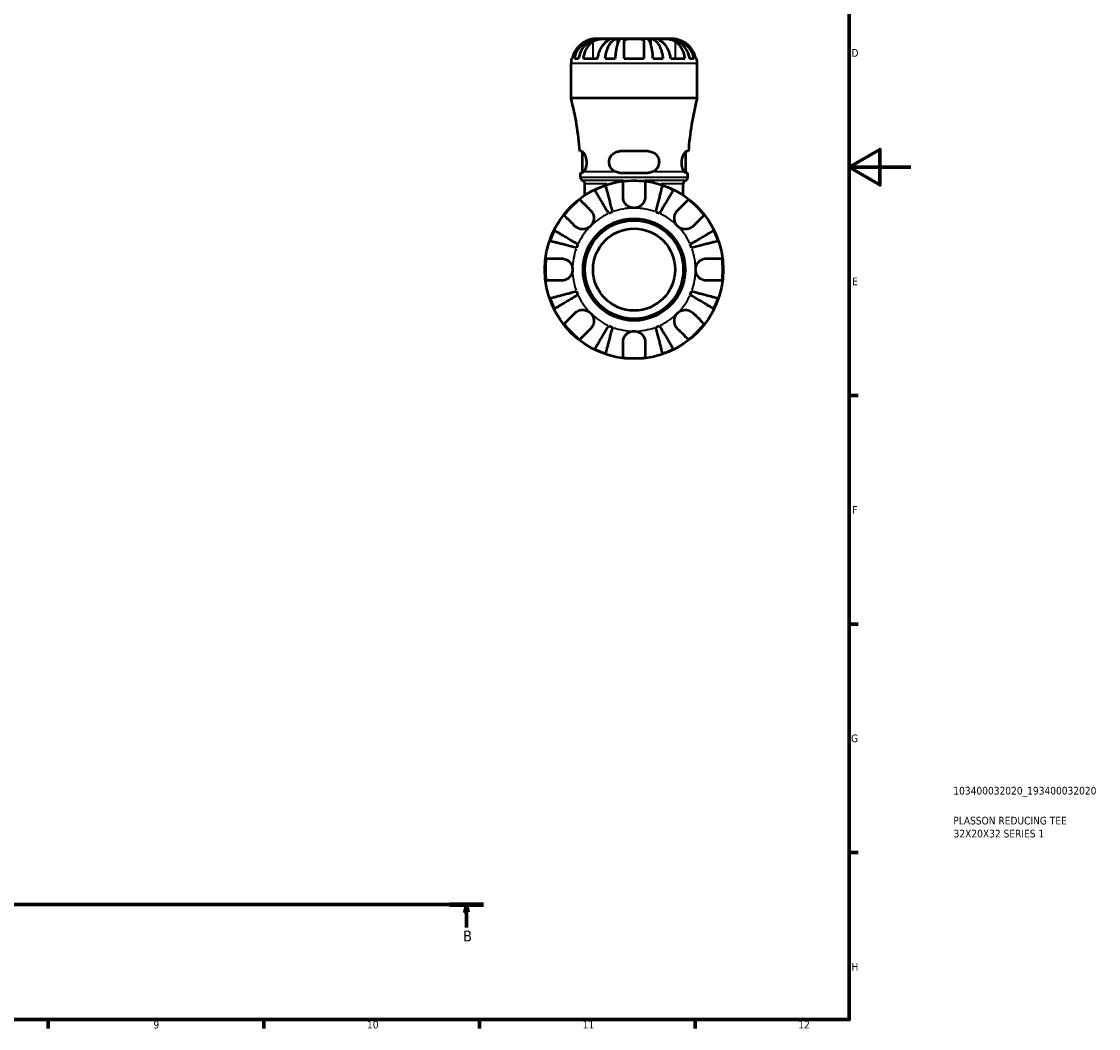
# Model space of a CAD drawing. Header units: millimetres. Extents: x 0 to 902, y 0 to 824.
# Tile 10 of 11: x 552 to 902, y 17 to 344. Entities that reach past the tile are written whole.
import ezdxf

# ---------------------------------------------------------------- set-up
doc = ezdxf.new("R2010")
doc.units = ezdxf.units.MM
doc.linetypes.add('CHAIN', pattern=[0.7087, 0.4724, -0.0591, 0.1181, -0.0591])
for name, color, linetype, lineweight in [('Border (ISO)', 7, 'Continuous', 70), ('Section Line (ISO)', 7, 'CHAIN', 70), ('Title (ISO)', 7, 'Continuous', 50), ('Visible (ISO)', 7, 'Continuous', 50), ('Visible Narrow (ISO)', 7, 'Continuous', 35)]:
    doc.layers.add(name, color=color, linetype=linetype, lineweight=lineweight)
doc.styles.add('Label Text (ISO)', font='tahoma.ttf')
doc.styles.add('Note Text (ISO)', font='tahoma.ttf')

# ---------------------------------------------------------------- blocks, each defined once
blk = doc.blocks.new('Borders Default Border')
at = {"layer": 'Border (ISO)'}
for p, q in [((821, 222.75), (823.9, 222.75)), ((821, 148.5), (823.9, 148.5)), ((821, 74.25), (823.9, 74.25)), ((560.67, 20), (560.67, 17.1)), ((630.75, 20), (630.75, 17.1)), ((700.83, 20), (700.83, 17.1)), ((770.92, 20), (770.92, 17.1))]:
    blk.add_line(p, q, dxfattribs=at)
at = {"layer": 'Border (ISO)', "flags": 128}
for points in [[(20, 20), (20, 574), (821, 574), (821, 20), (20, 20)], [(841, 297), (821, 297), (831, 302.77), (831, 291.23), (821, 297)]]:
    blk.add_lwpolyline(points, dxfattribs=at)
at = {"layer": 'Border (ISO)', "color": 232, "true_color": 0xca0064, "char_height": 2.5, "attachment_point": 7, "style": 'Note Text (ISO)'}
for s, insert in [('D', (821.73, 332.88)), ('E', (821.94, 258.63)), ('F', (822, 184.38)), ('G', (821.61, 110.08)), ('H', (821.74, 35.88)), ('9', (594.88, 17.05)), ('10', (664.29, 17.05)), ('11', (734.37, 17.1)), ('12', (804.46, 17.1))]:
    blk.add_mtext(s, dxfattribs=dict(at, insert=insert))
blk = doc.blocks.new('Title Blocks ISO')
at = {"layer": 'Title (ISO)', "color": 232, "true_color": 0xca0064, "style": 'Note Text (ISO)'}
for tag, p in [('PART_NUMBER_001', (33.84, 73.13)), ('DESCRIPTION_001', (33.84, 63.4)), ('DESCRIPTION_002', (33.93, 59.18))]:
    blk.add_attdef(tag, p, '', height=2.5, dxfattribs=at)
blk = doc.blocks.new('2dTransSection0')
at = {"layer": 'Section Line (ISO)', "linetype": 'CHAIN'}
blk.add_line((188.6, 57.4), (702.2, 57.4), dxfattribs=at)
at = {"layer": 'Section Line (ISO)', "linetype": 'Continuous', "lineweight": 140}
blk.add_line((691.05, 57.4), (702.2, 57.4), dxfattribs=at)
at = {"layer": 'Section Line (ISO)', "linetype": 'Continuous'}
for p, q in [((696.63, 57.4), (696.13, 54.9)), ((696.63, 54.9), (696.63, 57.4)), ((697.13, 54.9), (696.63, 57.4)), ((696.13, 54.9), (697.13, 54.9)), ((696.63, 49.91), (696.63, 54.9))]:
    blk.add_line(p, q, dxfattribs=at)
at = {"layer": 'Section Line (ISO)', "linetype": 'Continuous', "flags": 128}
blk.add_lwpolyline([(697.13, 54.9), (696.63, 57.4), (696.13, 54.9), (697.13, 54.9)], dxfattribs=at)
at = {"layer": 'Section Line (ISO)'}
blk.add_solid([(697.13, 54.9), (696.63, 57.4), (696.13, 54.9), (697.13, 54.9)], dxfattribs=at)
at = {"layer": 'Section Line (ISO)', "insert": (695.56, 45.4), "char_height": 3.5, "attachment_point": 7, "style": 'Label Text (ISO)'}
blk.add_mtext('B', dxfattribs=at)

msp = doc.modelspace()

# ---------------------------------------------------------------- linework, layer by layer
at = {"layer": 'Visible (ISO)'}
for p, q in [((739.309, 338.719), (738.587, 338.719)), ((739.309, 338.719), (739.309, 338.699)), ((739.799, 338.719), (739.309, 338.719)), ((742.248, 338.719), (739.799, 338.719)), ((745.719, 338.719), (742.248, 338.719)), ((745.719, 338.719), (745.719, 337.185)), ((746.901, 338.719), (745.719, 338.719)), ((751.087, 338.719), (746.901, 338.719)), ((755.273, 338.719), (751.087, 338.719)), ((756.456, 338.719), (755.273, 338.719)), ((759.926, 338.719), (756.456, 338.719)), ((756.456, 338.719), (756.456, 337.185)), ((762.375, 338.719), (759.926, 338.719)), ((762.865, 338.719), (762.375, 338.719)), ((763.587, 338.719), (762.865, 338.719)), ((762.865, 338.719), (762.865, 338.699)), ((730.587, 319.399), (730.587, 330.719)), ((730.749, 332.319), (731.002, 332.319)), ((731.702, 332.319), (733.029, 332.319)), ((734.622, 332.319), (739.148, 332.319)), ((741.731, 332.319), (744.934, 332.319)), ((747.887, 332.319), (754.287, 332.319)), ((757.24, 332.319), (760.443, 332.319)), ((763.027, 332.319), (767.552, 332.319)), ((769.145, 332.319), (770.472, 332.319)), ((771.172, 332.319), (771.425, 332.319)), ((771.587, 319.399), (771.587, 330.719)), ((771.587, 319.399), (730.587, 319.399)), ((734.035, 302.169), (733.425, 302.169)), ((734.302, 295.17), (734.302, 302.059)), ((755.687, 302.169), (746.487, 302.169)), ((767.872, 295.17), (767.872, 302.059)), ((768.749, 302.169), (768.139, 302.169)), ((733.662, 295.169), (734.28, 295.169)), ((733.662, 293.703), (733.662, 295.169)), ((746.487, 295.169), (755.687, 295.169)), ((767.894, 295.169), (768.512, 295.169)), ((768.512, 293.703), (768.512, 295.169)), ((735.097, 287.912), (735.097, 291.559)), ((767.077, 287.912), (767.077, 291.559))]:
    msp.add_line(p, q, dxfattribs=at)
for radius in [29, 16.58, 16, 13.333]:
    msp.add_circle((751.087, 263.719), radius, dxfattribs=at)
for centre, radius, start, end in [((738.587, 330.719), 8, 168.46304, 180), ((763.587, 330.719), 8, 0, 11.53696), ((639.089, 295.479), 94.573, 4.05645, 14.65079), ((863.085, 295.479), 94.573, 165.34921, 175.94355), ((734.822, 293.703), 1.16, 180, 247.57551), ((733.937, 291.559), 1.16, 0, 67.57551), ((751.087, 263.719), 28.818, 108.77511, 116.22489), ((751.087, 263.719), 28.818, 82.82379, 97.17621), ((751.087, 263.719), 28.818, 63.77511, 71.22489), ((768.237, 291.559), 1.16, 112.42449, 180), ((767.352, 293.703), 1.16, 292.42449, 0), ((751.087, 263.719), 28.818, 127.82379, 142.17621), ((751.087, 263.719), 28.818, 37.82379, 52.17621), ((751.087, 263.719), 20, 110.66622, 114.33378), ((751.087, 263.719), 20, 65.66622, 69.33378), ((751.087, 263.719), 28.818, 153.77511, 161.22489), ((751.087, 263.719), 28.818, 18.77511, 26.22489), ((751.087, 263.719), 20, 155.66622, 159.33378), ((751.087, 263.719), 20, 20.66622, 24.33378), ((751.087, 263.719), 28.818, 172.82379, 187.17621), ((751.087, 263.719), 28.818, 352.82379, 7.17621), ((751.087, 263.719), 20, 200.66622, 204.33378), ((751.087, 263.719), 20, 335.66622, 339.33378), ((751.087, 263.719), 28.818, 198.77511, 206.22489), ((751.087, 263.719), 28.818, 333.77511, 341.22489), ((751.087, 263.719), 28.818, 217.82379, 232.17621), ((751.087, 263.719), 20, 245.66622, 249.33378), ((751.087, 263.719), 20, 290.66622, 294.33378), ((751.087, 263.719), 28.818, 307.82379, 322.17621), ((751.087, 263.719), 28.818, 243.77511, 251.22489), ((751.087, 263.719), 28.818, 262.82379, 277.17621), ((751.087, 263.719), 28.818, 288.77511, 296.22489)]:
    msp.add_arc(centre, radius, start, end, dxfattribs=at)
for points, knots in [([(735.387, 337.901), (735.063, 337.745), (734.736, 337.561), (733.969, 337.054), (733.546, 336.705), (732.841, 336.005), (732.492, 335.59), (731.89, 334.697), (731.637, 334.218), (731.264, 333.323), (731.107, 332.827), (731.002, 332.319)], [4.03217579, 4.03217579, 4.03217579, 4.03217579, 4.13513094, 4.13513094, 4.28512034, 4.28512034, 4.43331426, 4.43331426, 4.58150818, 4.58150818, 4.72425651, 4.72425651, 4.72425651, 4.72425651]), ([(731.702, 332.319), (731.803, 332.832), (731.956, 333.334), (732.318, 334.234), (732.561, 334.714), (733.141, 335.608), (733.477, 336.024), (734.153, 336.722), (734.557, 337.069), (735.425, 337.668), (735.89, 337.919), (736.776, 338.298), (737.278, 338.46), (738.305, 338.67), (738.829, 338.719), (739.309, 338.719)], [0.1517723, 0.1517723, 0.1517723, 0.1517723, 0.2959987, 0.2959987, 0.4441075, 0.4441075, 0.5922163, 0.5922163, 0.7405343, 0.7405343, 0.8888523, 0.8888523, 1.0375666, 1.0375666, 1.1862808, 1.1862808, 1.1862808, 1.1862808]), ([(739.799, 338.719), (739.372, 338.719), (738.905, 338.67), (737.991, 338.46), (737.544, 338.298), (736.756, 337.919), (736.342, 337.668), (735.569, 337.069), (735.21, 336.722), (734.608, 336.024), (734.309, 335.608), (733.793, 334.714), (733.577, 334.234), (733.255, 333.334), (733.119, 332.832), (733.029, 332.319)], [3.5666372, 3.5666372, 3.5666372, 3.5666372, 3.7153514, 3.7153514, 3.8640657, 3.8640657, 4.0123837, 4.0123837, 4.1607018, 4.1607018, 4.3088106, 4.3088106, 4.4569193, 4.4569193, 4.6011457, 4.6011457, 4.6011457, 4.6011457]), ([(734.622, 332.319), (734.696, 332.827), (734.808, 333.323), (735.071, 334.218), (735.25, 334.697), (735.676, 335.59), (735.922, 336.005), (736.421, 336.705), (736.72, 337.054), (737.262, 337.561), (737.493, 337.745), (737.723, 337.901)], [0.1517835, 0.1517835, 0.1517835, 0.1517835, 0.29453183, 0.29453183, 0.44272575, 0.44272575, 0.59091966, 0.59091966, 0.74090906, 0.74090906, 0.84386421, 0.84386421, 0.84386421, 0.84386421]), ([(738.587, 338.719), (738.587, 338.719), (738.558, 338.719), (738.438, 338.717), (738.344, 338.714), (738.046, 338.694), (737.817, 338.67), (737.329, 338.582), (737.09, 338.528), (736.567, 338.38), (736.288, 338.285), (735.797, 338.09), (735.591, 337.999), (735.387, 337.901)], [0, 0, 0, 0, 0.07487079, 0.07487079, 0.15524435, 0.15524435, 0.26709949, 0.26709949, 0.35552236, 0.35552236, 0.44849035, 0.44849035, 0.51647678, 0.51647678, 0.51647678, 0.51647678]), ([(737.723, 337.901), (737.822, 337.969), (737.929, 338.033), (738.207, 338.18), (738.384, 338.257), (738.76, 338.393), (738.956, 338.45), (739.441, 338.564), (739.731, 338.611), (740.429, 338.689), (740.83, 338.706), (741.595, 338.721), (741.949, 338.719), (742.248, 338.719)], [-0.51605321, -0.51605321, -0.51605321, -0.51605321, -0.46927389, -0.46927389, -0.40272959, -0.40272959, -0.33754407, -0.33754407, -0.24860938, -0.24860938, -0.12674173, -0.12674173, 0, 0, 0, 0]), ([(742.248, 337.901), (742.019, 337.745), (741.788, 337.561), (741.245, 337.054), (740.947, 336.705), (740.448, 336.005), (740.201, 335.59), (739.776, 334.697), (739.597, 334.218), (739.333, 333.323), (739.222, 332.827), (739.148, 332.319)], [4.03222425, 4.03222425, 4.03222425, 4.03222425, 4.1351794, 4.1351794, 4.2851688, 4.2851688, 4.43336272, 4.43336272, 4.58155663, 4.58155663, 4.72430496, 4.72430496, 4.72430496, 4.72430496]), ([(741.731, 332.319), (741.784, 332.832), (741.864, 333.334), (742.054, 334.234), (742.181, 334.714), (742.485, 335.608), (742.661, 336.024), (743.016, 336.722), (743.227, 337.069), (743.682, 337.668), (743.926, 337.919), (744.391, 338.298), (744.654, 338.46), (745.192, 338.67), (745.467, 338.719), (745.719, 338.719)], [0.1517723, 0.1517723, 0.1517723, 0.1517723, 0.2959987, 0.2959987, 0.4441075, 0.4441075, 0.5922163, 0.5922163, 0.7405343, 0.7405343, 0.8888523, 0.8888523, 1.0375666, 1.0375666, 1.1862808, 1.1862808, 1.1862808, 1.1862808]), ([(742.248, 338.719), (742.396, 338.719), (742.529, 338.719), (742.769, 338.718), (742.873, 338.717), (743.083, 338.706), (743.158, 338.692), (743.199, 338.63), (743.171, 338.585), (743.05, 338.472), (742.98, 338.416), (742.804, 338.286), (742.7, 338.212), (742.48, 338.059), (742.368, 337.983), (742.248, 337.901)], [0, 0, 0, 0, 0.0626039, 0.0626039, 0.12946018, 0.12946018, 0.23227607, 0.23227607, 0.32766079, 0.32766079, 0.39439512, 0.39439512, 0.45981717, 0.45981717, 0.51643089, 0.51643089, 0.51643089, 0.51643089]), ([(746.901, 338.719), (746.777, 338.719), (746.641, 338.67), (746.376, 338.46), (746.246, 338.298), (746.017, 337.919), (745.897, 337.668), (745.672, 337.069), (745.568, 336.722), (745.393, 336.024), (745.306, 335.608), (745.156, 334.714), (745.093, 334.234), (745, 333.334), (744.96, 332.832), (744.934, 332.319)], [3.5666367, 3.5666367, 3.5666367, 3.5666367, 3.715351, 3.715351, 3.8640653, 3.8640653, 4.0123833, 4.0123833, 4.1607013, 4.1607013, 4.3088101, 4.3088101, 4.4569189, 4.4569189, 4.6011452, 4.6011452, 4.6011452, 4.6011452]), ([(747.887, 337.901), (747.887, 337.967), (747.896, 338.029), (747.94, 338.175), (747.988, 338.255), (748.124, 338.392), (748.211, 338.45), (748.463, 338.564), (748.642, 338.611), (749.142, 338.689), (749.482, 338.706), (750.247, 338.721), (750.665, 338.719), (751.087, 338.719)], [-0.5159245, -0.5159245, -0.5159245, -0.5159245, -0.47074715, -0.47074715, -0.40311077, -0.40311077, -0.33740557, -0.33740557, -0.24866964, -0.24866964, -0.12673966, -0.12673966, 0, 0, 0, 0]), ([(747.887, 332.319), (747.887, 332.827), (747.887, 333.323), (747.887, 334.218), (747.887, 334.697), (747.887, 335.59), (747.887, 336.005), (747.887, 336.705), (747.887, 337.054), (747.887, 337.561), (747.887, 337.745), (747.887, 337.901)], [0.1517835, 0.1517835, 0.1517835, 0.1517835, 0.29453183, 0.29453183, 0.44272575, 0.44272575, 0.59091966, 0.59091966, 0.74090906, 0.74090906, 0.84386421, 0.84386421, 0.84386421, 0.84386421]), ([(751.087, 338.719), (751.491, 338.719), (751.892, 338.72), (752.588, 338.708), (752.885, 338.696), (753.397, 338.638), (753.611, 338.595), (753.903, 338.483), (754.001, 338.427), (754.152, 338.297), (754.206, 338.224), (754.272, 338.068), (754.287, 337.987), (754.287, 337.901)], [-2.21111993, -2.21111993, -2.21111993, -2.21111993, -2.0898399, -2.0898399, -1.98614814, -1.98614814, -1.88775858, -1.88775858, -1.81973063, -1.81973063, -1.75376732, -1.75376732, -1.69399568, -1.69399568, -1.69399568, -1.69399568]), ([(754.287, 337.901), (754.287, 337.745), (754.287, 337.561), (754.287, 337.054), (754.287, 336.705), (754.287, 336.005), (754.287, 335.59), (754.287, 334.697), (754.287, 334.218), (754.287, 333.323), (754.287, 332.827), (754.287, 332.319)], [4.03217579, 4.03217579, 4.03217579, 4.03217579, 4.13513094, 4.13513094, 4.28512034, 4.28512034, 4.43331426, 4.43331426, 4.58150818, 4.58150818, 4.72425651, 4.72425651, 4.72425651, 4.72425651]), ([(757.24, 332.319), (757.214, 332.832), (757.174, 333.334), (757.081, 334.234), (757.018, 334.714), (756.868, 335.608), (756.781, 336.024), (756.606, 336.722), (756.502, 337.069), (756.277, 337.668), (756.157, 337.919), (755.928, 338.298), (755.798, 338.46), (755.533, 338.67), (755.397, 338.719), (755.273, 338.719)], [0.1517723, 0.1517723, 0.1517723, 0.1517723, 0.2959987, 0.2959987, 0.4441075, 0.4441075, 0.5922163, 0.5922163, 0.7405343, 0.7405343, 0.8888523, 0.8888523, 1.0375666, 1.0375666, 1.1862808, 1.1862808, 1.1862808, 1.1862808]), ([(756.456, 338.719), (756.707, 338.719), (756.982, 338.67), (757.52, 338.46), (757.784, 338.298), (758.248, 337.919), (758.492, 337.668), (758.947, 337.069), (759.158, 336.722), (759.513, 336.024), (759.689, 335.608), (759.993, 334.714), (760.121, 334.234), (760.31, 333.334), (760.39, 332.832), (760.443, 332.319)], [3.5666367, 3.5666367, 3.5666367, 3.5666367, 3.715351, 3.715351, 3.8640653, 3.8640653, 4.0123833, 4.0123833, 4.1607013, 4.1607013, 4.3088101, 4.3088101, 4.4569189, 4.4569189, 4.6011452, 4.6011452, 4.6011452, 4.6011452]), ([(759.926, 337.901), (759.826, 337.969), (759.732, 338.033), (759.52, 338.18), (759.41, 338.257), (759.225, 338.393), (759.151, 338.45), (759.022, 338.564), (758.985, 338.611), (758.994, 338.689), (759.075, 338.706), (759.391, 338.721), (759.627, 338.719), (759.926, 338.719)], [-0.51605321, -0.51605321, -0.51605321, -0.51605321, -0.46927389, -0.46927389, -0.40272959, -0.40272959, -0.33754407, -0.33754407, -0.24860938, -0.24860938, -0.12674173, -0.12674173, 0, 0, 0, 0]), ([(759.926, 338.719), (760.073, 338.719), (760.235, 338.719), (760.594, 338.718), (760.791, 338.717), (761.315, 338.706), (761.651, 338.692), (762.307, 338.63), (762.62, 338.585), (763.134, 338.472), (763.337, 338.416), (763.718, 338.286), (763.895, 338.212), (764.201, 338.059), (764.332, 337.983), (764.451, 337.901)], [0, 0, 0, 0, 0.0626039, 0.0626039, 0.12946018, 0.12946018, 0.23227607, 0.23227607, 0.32766079, 0.32766079, 0.39439512, 0.39439512, 0.45981717, 0.45981717, 0.51643089, 0.51643089, 0.51643089, 0.51643089]), ([(763.027, 332.319), (762.952, 332.827), (762.841, 333.323), (762.577, 334.218), (762.398, 334.697), (761.973, 335.59), (761.726, 336.005), (761.228, 336.705), (760.929, 337.054), (760.386, 337.561), (760.155, 337.745), (759.926, 337.901)], [0.1517835, 0.1517835, 0.1517835, 0.1517835, 0.29453183, 0.29453183, 0.44272575, 0.44272575, 0.59091966, 0.59091966, 0.74090906, 0.74090906, 0.84386421, 0.84386421, 0.84386421, 0.84386421]), ([(769.145, 332.319), (769.055, 332.832), (768.919, 333.334), (768.597, 334.234), (768.381, 334.714), (767.865, 335.608), (767.566, 336.024), (766.964, 336.722), (766.605, 337.069), (765.832, 337.668), (765.418, 337.919), (764.63, 338.298), (764.183, 338.46), (763.269, 338.67), (762.803, 338.719), (762.375, 338.719)], [0.1517723, 0.1517723, 0.1517723, 0.1517723, 0.2959987, 0.2959987, 0.4441075, 0.4441075, 0.5922163, 0.5922163, 0.7405343, 0.7405343, 0.8888523, 0.8888523, 1.0375666, 1.0375666, 1.1862808, 1.1862808, 1.1862808, 1.1862808]), ([(762.865, 338.719), (763.345, 338.719), (763.869, 338.67), (764.896, 338.46), (765.398, 338.298), (766.284, 337.919), (766.749, 337.668), (767.617, 337.069), (768.021, 336.722), (768.697, 336.024), (769.033, 335.608), (769.613, 334.714), (769.856, 334.234), (770.218, 333.334), (770.371, 332.832), (770.472, 332.319)], [3.5666367, 3.5666367, 3.5666367, 3.5666367, 3.715351, 3.715351, 3.8640653, 3.8640653, 4.0123833, 4.0123833, 4.1607013, 4.1607013, 4.3088101, 4.3088101, 4.4569189, 4.4569189, 4.6011452, 4.6011452, 4.6011452, 4.6011452]), ([(766.787, 337.901), (766.651, 337.967), (766.514, 338.029), (766.169, 338.175), (765.962, 338.255), (765.561, 338.392), (765.368, 338.45), (764.933, 338.564), (764.702, 338.611), (764.215, 338.689), (763.989, 338.706), (763.671, 338.721), (763.587, 338.719), (763.587, 338.719)], [-0.5159245, -0.5159245, -0.5159245, -0.5159245, -0.47074715, -0.47074715, -0.40311077, -0.40311077, -0.33740557, -0.33740557, -0.24866964, -0.24866964, -0.12673966, -0.12673966, 0, 0, 0, 0]), ([(764.451, 337.901), (764.681, 337.745), (764.912, 337.561), (765.454, 337.054), (765.753, 336.705), (766.252, 336.005), (766.498, 335.59), (766.924, 334.697), (767.103, 334.218), (767.367, 333.323), (767.478, 332.827), (767.552, 332.319)], [4.03222394, 4.03222394, 4.03222394, 4.03222394, 4.13517909, 4.13517909, 4.28516849, 4.28516849, 4.43336241, 4.43336241, 4.58155632, 4.58155632, 4.72430465, 4.72430465, 4.72430465, 4.72430465]), ([(771.172, 332.319), (771.067, 332.827), (770.91, 333.323), (770.537, 334.218), (770.284, 334.697), (769.682, 335.59), (769.333, 336.005), (768.628, 336.705), (768.205, 337.054), (767.438, 337.561), (767.111, 337.745), (766.787, 337.901)], [0.1517835, 0.1517835, 0.1517835, 0.1517835, 0.29453183, 0.29453183, 0.44272575, 0.44272575, 0.59091966, 0.59091966, 0.74090906, 0.74090906, 0.84386421, 0.84386421, 0.84386421, 0.84386421]), ([(734.035, 302.169), (734.067, 302.169), (734.101, 302.163), (734.264, 302.107), (734.409, 301.987), (734.739, 301.585), (734.923, 301.282), (735.232, 300.585), (735.359, 300.21), (735.535, 299.427), (735.587, 299.032), (735.613, 298.218), (735.584, 297.813), (735.449, 297.007), (735.336, 296.625), (735.063, 295.951), (734.901, 295.672), (734.742, 295.479)], [-0.99035854, -0.99035854, -0.99035854, -0.99035854, -0.95310177, -0.95310177, -0.81976386, -0.81976386, -0.66554307, -0.66554307, -0.53199518, -0.53199518, -0.41100743, -0.41100743, -0.28702523, -0.28702523, -0.14889964, -0.14889964, -0.00003409, -0.00003409, -0.00003409, -0.00003409]), ([(745.047, 295.479), (744.693, 295.639), (744.366, 295.857), (743.774, 296.417), (743.517, 296.767), (743.158, 297.518), (743.047, 297.906), (742.963, 298.717), (742.993, 299.127), (743.202, 299.959), (743.394, 300.365), (743.939, 301.118), (744.305, 301.448), (745.11, 301.917), (745.539, 302.068), (746.154, 302.157), (746.32, 302.169), (746.487, 302.169)], [-1.06655889, -1.06655889, -1.06655889, -1.06655889, -0.94344481, -0.94344481, -0.8098063, -0.8098063, -0.68823965, -0.68823965, -0.56450269, -0.56450269, -0.42640316, -0.42640316, -0.27115201, -0.27115201, -0.12844751, -0.12844751, -0.0763049, -0.0763049, -0.0763049, -0.0763049]), ([(755.687, 302.169), (755.807, 302.169), (755.926, 302.163), (756.468, 302.107), (756.876, 301.987), (757.681, 301.585), (758.065, 301.282), (758.646, 300.585), (758.859, 300.21), (759.127, 299.427), (759.191, 299.032), (759.182, 298.218), (759.105, 297.813), (758.801, 297.007), (758.562, 296.625), (757.943, 295.951), (757.556, 295.672), (757.127, 295.479)], [-0.99035854, -0.99035854, -0.99035854, -0.99035854, -0.95310177, -0.95310177, -0.81976386, -0.81976386, -0.66554307, -0.66554307, -0.53199518, -0.53199518, -0.41100743, -0.41100743, -0.28702523, -0.28702523, -0.14889964, -0.14889964, -0.00003409, -0.00003409, -0.00003409, -0.00003409]), ([(767.432, 295.479), (767.301, 295.639), (767.167, 295.857), (766.911, 296.417), (766.792, 296.767), (766.628, 297.519), (766.581, 297.906), (766.564, 298.717), (766.597, 299.127), (766.745, 299.959), (766.865, 300.365), (767.165, 301.118), (767.349, 301.448), (767.693, 301.917), (767.854, 302.068), (768.046, 302.157), (768.094, 302.169), (768.139, 302.169)], [-1.06655884, -1.06655884, -1.06655884, -1.06655884, -0.94342354, -0.94342354, -0.80980232, -0.80980232, -0.68823569, -0.68823569, -0.56449851, -0.56449851, -0.4263983, -0.4263983, -0.27114686, -0.27114686, -0.12844492, -0.12844492, -0.07630489, -0.07630489, -0.07630489, -0.07630489]), ([(734.742, 295.479), (734.733, 295.467), (734.724, 295.456), (734.556, 295.261), (734.404, 295.169), (734.28, 295.169)], [0.39744882, 0.39744882, 0.39744882, 0.39744882, 0.40568543, 0.40568543, 0.54633926, 0.54633926, 0.54633926, 0.54633926]), ([(746.487, 295.169), (746.035, 295.169), (745.558, 295.261), (745.098, 295.456), (745.072, 295.467), (745.047, 295.479)], [0.53228216, 0.53228216, 0.53228216, 0.53228216, 0.67293599, 0.67293599, 0.6811726, 0.6811726, 0.6811726, 0.6811726]), ([(757.127, 295.479), (757.102, 295.467), (757.077, 295.456), (756.616, 295.261), (756.139, 295.169), (755.687, 295.169)], [0.39744882, 0.39744882, 0.39744882, 0.39744882, 0.40568543, 0.40568543, 0.54633926, 0.54633926, 0.54633926, 0.54633926]), ([(767.894, 295.169), (767.77, 295.169), (767.618, 295.261), (767.45, 295.456), (767.441, 295.467), (767.432, 295.479)], [0.53228216, 0.53228216, 0.53228216, 0.53228216, 0.67293599, 0.67293599, 0.6811726, 0.6811726, 0.6811726, 0.6811726]), ([(741.812, 291.003), (741.841, 290.889), (741.886, 290.717), (741.991, 290.31), (742.062, 290.036), (742.231, 289.384), (742.328, 289.006), (742.526, 288.243), (742.643, 287.789), (742.896, 286.811), (743.032, 286.287), (743.29, 285.289), (743.436, 284.722), (743.736, 283.564), (743.889, 282.973), (744.029, 282.432)], [0.1707461, 0.1707461, 0.1707461, 0.1707461, 0.33284, 0.33284, 0.4994944, 0.4994944, 0.6661487, 0.6661487, 0.8332087, 0.8332087, 1.0002688, 1.0002688, 1.1679728, 1.1679728, 1.3356767, 1.3356767, 1.3356767, 1.3356767]), ([(747.487, 287.319), (747.487, 287.706), (747.487, 288.099), (747.487, 288.981), (747.487, 289.453), (747.487, 290.244), (747.487, 290.636), (747.487, 291.311), (747.487, 291.595), (747.487, 292.015), (747.487, 292.193), (747.487, 292.311)], [4.42788405, 4.42788405, 4.42788405, 4.42788405, 4.5512464, 4.5512464, 4.71913293, 4.71913293, 4.88586959, 4.88586959, 5.05260626, 5.05260626, 5.21400469, 5.21400469, 5.21400469, 5.21400469]), ([(754.687, 292.311), (754.687, 292.193), (754.687, 292.015), (754.687, 291.595), (754.687, 291.311), (754.687, 290.636), (754.687, 290.244), (754.687, 289.453), (754.687, 288.981), (754.687, 288.099), (754.687, 287.706), (754.687, 287.319)], [0.17075309, 0.17075309, 0.17075309, 0.17075309, 0.33215152, 0.33215152, 0.49888818, 0.49888818, 0.66562485, 0.66562485, 0.83351137, 0.83351137, 0.95687373, 0.95687373, 0.95687373, 0.95687373]), ([(758.146, 282.432), (758.285, 282.973), (758.438, 283.564), (758.738, 284.722), (758.884, 285.289), (759.143, 286.287), (759.278, 286.811), (759.531, 287.789), (759.649, 288.243), (759.846, 289.006), (759.943, 289.384), (760.112, 290.036), (760.183, 290.31), (760.288, 290.717), (760.333, 290.889), (760.362, 291.003)], [4.0142509, 4.0142509, 4.0142509, 4.0142509, 4.1819549, 4.1819549, 4.3496588, 4.3496588, 4.5167189, 4.5167189, 4.6837789, 4.6837789, 4.8504333, 4.8504333, 5.0170876, 5.0170876, 5.1791816, 5.1791816, 5.1791816, 5.1791816]), ([(742.846, 281.942), (742.562, 282.424), (742.252, 282.95), (741.645, 283.98), (741.348, 284.484), (740.825, 285.373), (740.55, 285.839), (740.038, 286.71), (739.799, 287.114), (739.4, 287.793), (739.201, 288.129), (738.859, 288.71), (738.716, 288.954), (738.503, 289.316), (738.412, 289.469), (738.352, 289.571)], [4.0142509, 4.0142509, 4.0142509, 4.0142509, 4.1819549, 4.1819549, 4.3496588, 4.3496588, 4.5167189, 4.5167189, 4.6837789, 4.6837789, 4.8504333, 4.8504333, 5.0170876, 5.0170876, 5.1791816, 5.1791816, 5.1791816, 5.1791816]), ([(751.087, 283.719), (750.794, 283.719), (750.503, 283.754), (749.906, 283.903), (749.606, 284.022), (748.922, 284.405), (748.568, 284.706), (748.084, 285.308), (747.923, 285.575), (747.718, 286.034), (747.654, 286.217), (747.561, 286.572), (747.529, 286.742), (747.495, 287.049), (747.487, 287.184), (747.487, 287.319)], [0, 0, 0, 0, 0.08783311, 0.08783311, 0.18435408, 0.18435408, 0.32279749, 0.32279749, 0.41754463, 0.41754463, 0.47774931, 0.47774931, 0.53276241, 0.53276241, 0.57681269, 0.57681269, 0.57681269, 0.57681269]), ([(754.687, 287.319), (754.687, 287.315), (754.687, 287.311), (754.686, 287.119), (754.671, 286.927), (754.612, 286.566), (754.572, 286.397), (754.454, 286.026), (754.37, 285.825), (754.089, 285.296), (753.857, 284.987), (753.257, 284.412), (752.883, 284.167), (752.034, 283.813), (751.563, 283.719), (751.087, 283.719)], [-0.58332629, -0.58332629, -0.58332629, -0.58332629, -0.58206847, -0.58206847, -0.51861604, -0.51861604, -0.4628074, -0.4628074, -0.39473272, -0.39473272, -0.27692423, -0.27692423, -0.14288351, -0.14288351, 0, 0, 0, 0]), ([(763.822, 289.571), (763.762, 289.469), (763.671, 289.316), (763.458, 288.954), (763.315, 288.71), (762.973, 288.129), (762.774, 287.793), (762.375, 287.114), (762.137, 286.71), (761.624, 285.839), (761.349, 285.373), (760.826, 284.484), (760.529, 283.98), (759.922, 282.95), (759.612, 282.424), (759.328, 281.942)], [0.1707461, 0.1707461, 0.1707461, 0.1707461, 0.33284, 0.33284, 0.4994944, 0.4994944, 0.6661487, 0.6661487, 0.8332087, 0.8332087, 1.0002688, 1.0002688, 1.1679728, 1.1679728, 1.3356767, 1.3356767, 1.3356767, 1.3356767]), ([(733.415, 286.482), (733.498, 286.399), (733.624, 286.273), (733.921, 285.976), (734.122, 285.775), (734.6, 285.297), (734.876, 285.02), (735.436, 284.461), (735.77, 284.127), (736.393, 283.504), (736.671, 283.226), (736.945, 282.952)], [0.17075309, 0.17075309, 0.17075309, 0.17075309, 0.33215152, 0.33215152, 0.49888818, 0.49888818, 0.66562485, 0.66562485, 0.83351137, 0.83351137, 0.95687373, 0.95687373, 0.95687373, 0.95687373]), ([(765.229, 282.952), (765.503, 283.226), (765.781, 283.504), (766.405, 284.127), (766.739, 284.461), (767.298, 285.02), (767.575, 285.297), (768.052, 285.775), (768.253, 285.976), (768.55, 286.273), (768.676, 286.399), (768.759, 286.482)], [4.42788405, 4.42788405, 4.42788405, 4.42788405, 4.5512464, 4.5512464, 4.71913293, 4.71913293, 4.88586959, 4.88586959, 5.05260626, 5.05260626, 5.21400469, 5.21400469, 5.21400469, 5.21400469]), ([(731.854, 277.861), (731.58, 278.135), (731.302, 278.413), (730.678, 279.036), (730.344, 279.37), (729.785, 279.929), (729.508, 280.206), (729.031, 280.684), (728.83, 280.885), (728.533, 281.182), (728.407, 281.307), (728.324, 281.391)], [4.42788405, 4.42788405, 4.42788405, 4.42788405, 4.5512464, 4.5512464, 4.71913293, 4.71913293, 4.88586959, 4.88586959, 5.05260626, 5.05260626, 5.21400469, 5.21400469, 5.21400469, 5.21400469]), ([(736.945, 282.952), (737.034, 282.863), (737.118, 282.769), (737.343, 282.491), (737.472, 282.297), (737.698, 281.87), (737.791, 281.639), (737.957, 281.058), (738.005, 280.706), (737.992, 279.899), (737.9, 279.454), (737.548, 278.597), (737.281, 278.197), (736.945, 277.861)], [-0.58004807, -0.58004807, -0.58004807, -0.58004807, -0.5384523, -0.5384523, -0.46383793, -0.46383793, -0.3862639, -0.3862639, -0.27840269, -0.27840269, -0.14277912, -0.14277912, 0, 0, 0, 0]), ([(765.229, 277.861), (765.046, 278.044), (764.883, 278.247), (764.594, 278.698), (764.472, 278.947), (764.25, 279.576), (764.181, 279.961), (764.169, 280.715), (764.219, 281.076), (764.391, 281.661), (764.486, 281.89), (764.713, 282.315), (764.844, 282.509), (765.066, 282.78), (765.146, 282.869), (765.229, 282.952)], [0, 0, 0, 0, 0.07774953, 0.07774953, 0.16081914, 0.16081914, 0.27783798, 0.27783798, 0.3882896, 0.3882896, 0.46542959, 0.46542959, 0.54035429, 0.54035429, 0.57953204, 0.57953204, 0.57953204, 0.57953204]), ([(773.851, 281.391), (773.767, 281.307), (773.641, 281.182), (773.344, 280.885), (773.144, 280.684), (772.666, 280.206), (772.389, 279.929), (771.83, 279.37), (771.496, 279.036), (770.872, 278.413), (770.594, 278.135), (770.32, 277.861)], [0.17075309, 0.17075309, 0.17075309, 0.17075309, 0.33215152, 0.33215152, 0.49888818, 0.49888818, 0.66562485, 0.66562485, 0.83351137, 0.83351137, 0.95687373, 0.95687373, 0.95687373, 0.95687373]), ([(736.945, 277.861), (736.762, 277.678), (736.559, 277.515), (736.108, 277.226), (735.858, 277.104), (735.23, 276.882), (734.845, 276.813), (734.091, 276.801), (733.73, 276.851), (733.145, 277.023), (732.915, 277.117), (732.491, 277.345), (732.296, 277.476), (732.025, 277.697), (731.937, 277.777), (731.854, 277.861)], [0, 0, 0, 0, 0.07774953, 0.07774953, 0.16081914, 0.16081914, 0.27783798, 0.27783798, 0.3882896, 0.3882896, 0.46542959, 0.46542959, 0.54035429, 0.54035429, 0.57953204, 0.57953204, 0.57953204, 0.57953204]), ([(770.32, 277.861), (770.232, 277.772), (770.138, 277.687), (769.86, 277.463), (769.665, 277.334), (769.238, 277.108), (769.007, 277.014), (768.427, 276.849), (768.074, 276.801), (767.268, 276.814), (766.822, 276.905), (765.965, 277.258), (765.566, 277.524), (765.229, 277.861)], [-0.58004807, -0.58004807, -0.58004807, -0.58004807, -0.5384523, -0.5384523, -0.46383793, -0.46383793, -0.3862639, -0.3862639, -0.27840269, -0.27840269, -0.14277912, -0.14277912, 0, 0, 0, 0]), ([(725.235, 276.453), (725.337, 276.393), (725.49, 276.303), (725.852, 276.09), (726.096, 275.946), (726.677, 275.604), (727.013, 275.406), (727.692, 275.006), (728.096, 274.768), (728.967, 274.255), (729.433, 273.981), (730.321, 273.457), (730.826, 273.16), (731.856, 272.553), (732.382, 272.243), (732.864, 271.96)], [0.1707461, 0.1707461, 0.1707461, 0.1707461, 0.33284, 0.33284, 0.4994944, 0.4994944, 0.6661487, 0.6661487, 0.8332087, 0.8332087, 1.0002688, 1.0002688, 1.1679728, 1.1679728, 1.3356767, 1.3356767, 1.3356767, 1.3356767]), ([(769.31, 271.96), (769.792, 272.243), (770.318, 272.553), (771.348, 273.16), (771.853, 273.457), (772.741, 273.981), (773.208, 274.255), (774.078, 274.768), (774.483, 275.006), (775.161, 275.406), (775.497, 275.604), (776.078, 275.946), (776.322, 276.09), (776.684, 276.303), (776.837, 276.393), (776.939, 276.453)], [4.0142509, 4.0142509, 4.0142509, 4.0142509, 4.1819549, 4.1819549, 4.3496588, 4.3496588, 4.5167189, 4.5167189, 4.6837789, 4.6837789, 4.8504333, 4.8504333, 5.0170876, 5.0170876, 5.1791816, 5.1791816, 5.1791816, 5.1791816]), ([(732.374, 270.777), (731.833, 270.917), (731.242, 271.07), (730.084, 271.369), (729.517, 271.516), (728.519, 271.774), (727.995, 271.91), (727.017, 272.163), (726.562, 272.28), (725.8, 272.477), (725.422, 272.575), (724.769, 272.744), (724.495, 272.815), (724.089, 272.92), (723.917, 272.964), (723.802, 272.994)], [4.0142509, 4.0142509, 4.0142509, 4.0142509, 4.1819549, 4.1819549, 4.3496588, 4.3496588, 4.5167189, 4.5167189, 4.6837789, 4.6837789, 4.8504333, 4.8504333, 5.0170876, 5.0170876, 5.1791816, 5.1791816, 5.1791816, 5.1791816]), ([(778.372, 272.994), (778.257, 272.964), (778.085, 272.92), (777.679, 272.815), (777.405, 272.744), (776.752, 272.575), (776.374, 272.477), (775.612, 272.28), (775.157, 272.163), (774.179, 271.91), (773.655, 271.774), (772.657, 271.516), (772.09, 271.369), (770.932, 271.07), (770.341, 270.917), (769.8, 270.777)], [0.1707461, 0.1707461, 0.1707461, 0.1707461, 0.33284, 0.33284, 0.4994944, 0.4994944, 0.6661487, 0.6661487, 0.8332087, 0.8332087, 1.0002688, 1.0002688, 1.1679728, 1.1679728, 1.3356767, 1.3356767, 1.3356767, 1.3356767]), ([(722.495, 267.319), (722.613, 267.319), (722.79, 267.319), (723.21, 267.319), (723.494, 267.319), (724.17, 267.319), (724.562, 267.319), (725.352, 267.319), (725.825, 267.319), (726.707, 267.319), (727.099, 267.319), (727.487, 267.319)], [0.17075309, 0.17075309, 0.17075309, 0.17075309, 0.33215152, 0.33215152, 0.49888818, 0.49888818, 0.66562485, 0.66562485, 0.83351137, 0.83351137, 0.95687373, 0.95687373, 0.95687373, 0.95687373]), ([(727.487, 267.319), (727.63, 267.319), (727.775, 267.31), (728.134, 267.267), (728.348, 267.221), (728.789, 267.083), (729.013, 266.988), (729.539, 266.698), (729.825, 266.48), (730.388, 265.898), (730.637, 265.519), (730.993, 264.665), (731.087, 264.194), (731.087, 263.719)], [-0.57647647, -0.57647647, -0.57647647, -0.57647647, -0.52968676, -0.52968676, -0.46054026, -0.46054026, -0.38562403, -0.38562403, -0.27730827, -0.27730827, -0.14258086, -0.14258086, 0, 0, 0, 0]), ([(771.087, 263.719), (771.087, 263.999), (771.12, 264.278), (771.255, 264.847), (771.362, 265.132), (771.72, 265.81), (772.013, 266.172), (772.608, 266.675), (772.875, 266.845), (773.367, 267.076), (773.583, 267.153), (774.026, 267.265), (774.252, 267.299), (774.547, 267.317), (774.617, 267.319), (774.687, 267.319)], [-2.49913258, -2.49913258, -2.49913258, -2.49913258, -2.41505436, -2.41505436, -2.32384732, -2.32384732, -2.1841143, -2.1841143, -2.08674766, -2.08674766, -2.01440674, -2.01440674, -1.93994266, -1.93994266, -1.91637503, -1.91637503, -1.91637503, -1.91637503]), ([(774.687, 267.319), (775.075, 267.319), (775.467, 267.319), (776.349, 267.319), (776.822, 267.319), (777.612, 267.319), (778.004, 267.319), (778.68, 267.319), (778.964, 267.319), (779.384, 267.319), (779.561, 267.319), (779.679, 267.319)], [4.42788405, 4.42788405, 4.42788405, 4.42788405, 4.5512464, 4.5512464, 4.71913293, 4.71913293, 4.88586959, 4.88586959, 5.05260626, 5.05260626, 5.21400469, 5.21400469, 5.21400469, 5.21400469]), ([(731.087, 263.719), (731.087, 263.438), (731.054, 263.159), (730.919, 262.591), (730.812, 262.306), (730.454, 261.628), (730.161, 261.265), (729.566, 260.763), (729.299, 260.592), (728.807, 260.361), (728.591, 260.285), (728.148, 260.172), (727.922, 260.138), (727.628, 260.121), (727.557, 260.119), (727.487, 260.119)], [-2.49913258, -2.49913258, -2.49913258, -2.49913258, -2.41505436, -2.41505436, -2.32384732, -2.32384732, -2.1841143, -2.1841143, -2.08674766, -2.08674766, -2.01440674, -2.01440674, -1.93994266, -1.93994266, -1.91637503, -1.91637503, -1.91637503, -1.91637503]), ([(774.687, 260.119), (774.544, 260.119), (774.4, 260.127), (774.04, 260.171), (773.826, 260.216), (773.385, 260.354), (773.161, 260.449), (772.635, 260.74), (772.349, 260.958), (771.786, 261.54), (771.537, 261.918), (771.181, 262.773), (771.087, 263.243), (771.087, 263.719)], [-0.57647647, -0.57647647, -0.57647647, -0.57647647, -0.52968676, -0.52968676, -0.46054026, -0.46054026, -0.38562403, -0.38562403, -0.27730827, -0.27730827, -0.14258086, -0.14258086, 0, 0, 0, 0]), ([(727.487, 260.119), (727.099, 260.119), (726.707, 260.119), (725.825, 260.119), (725.352, 260.119), (724.562, 260.119), (724.17, 260.119), (723.494, 260.119), (723.21, 260.119), (722.79, 260.119), (722.613, 260.119), (722.495, 260.119)], [4.42788405, 4.42788405, 4.42788405, 4.42788405, 4.5512464, 4.5512464, 4.71913293, 4.71913293, 4.88586959, 4.88586959, 5.05260626, 5.05260626, 5.21400469, 5.21400469, 5.21400469, 5.21400469]), ([(779.679, 260.119), (779.561, 260.119), (779.384, 260.119), (778.964, 260.119), (778.68, 260.119), (778.004, 260.119), (777.612, 260.119), (776.822, 260.119), (776.349, 260.119), (775.467, 260.119), (775.075, 260.119), (774.687, 260.119)], [0.17075309, 0.17075309, 0.17075309, 0.17075309, 0.33215152, 0.33215152, 0.49888818, 0.49888818, 0.66562485, 0.66562485, 0.83351137, 0.83351137, 0.95687373, 0.95687373, 0.95687373, 0.95687373]), ([(723.802, 254.443), (723.917, 254.473), (724.089, 254.518), (724.495, 254.623), (724.769, 254.694), (725.422, 254.862), (725.8, 254.96), (726.562, 255.157), (727.017, 255.275), (727.995, 255.528), (728.519, 255.663), (729.517, 255.921), (730.084, 256.068), (731.242, 256.367), (731.833, 256.52), (732.374, 256.66)], [0.1707461, 0.1707461, 0.1707461, 0.1707461, 0.33284, 0.33284, 0.4994944, 0.4994944, 0.6661487, 0.6661487, 0.8332087, 0.8332087, 1.0002688, 1.0002688, 1.1679728, 1.1679728, 1.3356767, 1.3356767, 1.3356767, 1.3356767]), ([(769.8, 256.66), (770.341, 256.52), (770.932, 256.367), (772.09, 256.068), (772.657, 255.921), (773.655, 255.663), (774.179, 255.528), (775.157, 255.275), (775.612, 255.157), (776.374, 254.96), (776.752, 254.862), (777.405, 254.694), (777.679, 254.623), (778.085, 254.518), (778.257, 254.473), (778.372, 254.443)], [4.0142509, 4.0142509, 4.0142509, 4.0142509, 4.1819549, 4.1819549, 4.3496588, 4.3496588, 4.5167189, 4.5167189, 4.6837789, 4.6837789, 4.8504333, 4.8504333, 5.0170876, 5.0170876, 5.1791816, 5.1791816, 5.1791816, 5.1791816]), ([(732.864, 255.478), (732.382, 255.194), (731.856, 254.884), (730.826, 254.277), (730.321, 253.98), (729.433, 253.457), (728.967, 253.182), (728.096, 252.669), (727.692, 252.431), (727.013, 252.031), (726.677, 251.833), (726.096, 251.491), (725.852, 251.347), (725.49, 251.134), (725.337, 251.044), (725.235, 250.984)], [4.0142509, 4.0142509, 4.0142509, 4.0142509, 4.1819549, 4.1819549, 4.3496588, 4.3496588, 4.5167189, 4.5167189, 4.6837789, 4.6837789, 4.8504333, 4.8504333, 5.0170876, 5.0170876, 5.1791816, 5.1791816, 5.1791816, 5.1791816]), ([(776.939, 250.984), (776.837, 251.044), (776.684, 251.134), (776.322, 251.347), (776.078, 251.491), (775.497, 251.833), (775.161, 252.031), (774.483, 252.431), (774.078, 252.669), (773.208, 253.182), (772.741, 253.457), (771.853, 253.98), (771.348, 254.277), (770.318, 254.884), (769.792, 255.194), (769.31, 255.478)], [0.1707461, 0.1707461, 0.1707461, 0.1707461, 0.33284, 0.33284, 0.4994944, 0.4994944, 0.6661487, 0.6661487, 0.8332087, 0.8332087, 1.0002688, 1.0002688, 1.1679728, 1.1679728, 1.3356767, 1.3356767, 1.3356767, 1.3356767]), ([(728.324, 246.046), (728.407, 246.13), (728.533, 246.256), (728.83, 246.553), (729.031, 246.753), (729.508, 247.231), (729.785, 247.508), (730.344, 248.067), (730.678, 248.401), (731.302, 249.025), (731.58, 249.302), (731.854, 249.577)], [0.17075309, 0.17075309, 0.17075309, 0.17075309, 0.33215152, 0.33215152, 0.49888818, 0.49888818, 0.66562485, 0.66562485, 0.83351137, 0.83351137, 0.95687373, 0.95687373, 0.95687373, 0.95687373]), ([(731.854, 249.577), (731.942, 249.665), (732.036, 249.75), (732.314, 249.975), (732.509, 250.104), (732.936, 250.329), (733.167, 250.423), (733.747, 250.589), (734.1, 250.636), (734.906, 250.623), (735.352, 250.532), (736.209, 250.179), (736.608, 249.913), (736.945, 249.577)], [-0.58004807, -0.58004807, -0.58004807, -0.58004807, -0.5384523, -0.5384523, -0.46383793, -0.46383793, -0.3862639, -0.3862639, -0.27840269, -0.27840269, -0.14277912, -0.14277912, 0, 0, 0, 0]), ([(736.945, 249.577), (737.128, 249.393), (737.291, 249.191), (737.58, 248.74), (737.702, 248.49), (737.924, 247.862), (737.993, 247.476), (738.005, 246.723), (737.955, 246.362), (737.783, 245.776), (737.688, 245.547), (737.461, 245.122), (737.33, 244.928), (737.108, 244.657), (737.028, 244.569), (736.945, 244.485)], [0, 0, 0, 0, 0.07774953, 0.07774953, 0.16081914, 0.16081914, 0.27783798, 0.27783798, 0.3882896, 0.3882896, 0.46542959, 0.46542959, 0.54035429, 0.54035429, 0.57953204, 0.57953204, 0.57953204, 0.57953204]), ([(765.229, 244.485), (765.141, 244.574), (765.056, 244.668), (764.831, 244.946), (764.702, 245.14), (764.477, 245.567), (764.383, 245.799), (764.217, 246.379), (764.169, 246.732), (764.182, 247.538), (764.274, 247.983), (764.626, 248.84), (764.893, 249.24), (765.229, 249.577)], [-0.58004807, -0.58004807, -0.58004807, -0.58004807, -0.5384523, -0.5384523, -0.46383793, -0.46383793, -0.3862639, -0.3862639, -0.27840269, -0.27840269, -0.14277912, -0.14277912, 0, 0, 0, 0]), ([(765.229, 249.577), (765.412, 249.76), (765.615, 249.923), (766.066, 250.212), (766.316, 250.334), (766.944, 250.555), (767.329, 250.624), (768.083, 250.636), (768.444, 250.586), (769.029, 250.415), (769.259, 250.32), (769.684, 250.093), (769.878, 249.962), (770.149, 249.74), (770.237, 249.66), (770.32, 249.577)], [0, 0, 0, 0, 0.07774953, 0.07774953, 0.16081914, 0.16081914, 0.27783798, 0.27783798, 0.3882896, 0.3882896, 0.46542959, 0.46542959, 0.54035429, 0.54035429, 0.57953204, 0.57953204, 0.57953204, 0.57953204]), ([(770.32, 249.577), (770.594, 249.302), (770.872, 249.025), (771.496, 248.401), (771.83, 248.067), (772.389, 247.508), (772.666, 247.231), (773.144, 246.753), (773.344, 246.553), (773.641, 246.256), (773.767, 246.13), (773.851, 246.046)], [4.42788405, 4.42788405, 4.42788405, 4.42788405, 4.5512464, 4.5512464, 4.71913293, 4.71913293, 4.88586959, 4.88586959, 5.05260626, 5.05260626, 5.21400469, 5.21400469, 5.21400469, 5.21400469]), ([(738.352, 237.867), (738.412, 237.969), (738.503, 238.122), (738.716, 238.484), (738.859, 238.728), (739.201, 239.308), (739.4, 239.645), (739.799, 240.323), (740.038, 240.728), (740.55, 241.598), (740.825, 242.065), (741.348, 242.953), (741.645, 243.457), (742.252, 244.488), (742.562, 245.014), (742.846, 245.496)], [0.1707461, 0.1707461, 0.1707461, 0.1707461, 0.33284, 0.33284, 0.4994944, 0.4994944, 0.6661487, 0.6661487, 0.8332087, 0.8332087, 1.0002688, 1.0002688, 1.1679728, 1.1679728, 1.3356767, 1.3356767, 1.3356767, 1.3356767]), ([(744.029, 245.006), (743.889, 244.464), (743.736, 243.873), (743.436, 242.716), (743.29, 242.149), (743.032, 241.151), (742.896, 240.627), (742.643, 239.648), (742.526, 239.194), (742.328, 238.432), (742.231, 238.054), (742.062, 237.401), (741.991, 237.127), (741.886, 236.72), (741.841, 236.548), (741.812, 236.434)], [4.0142509, 4.0142509, 4.0142509, 4.0142509, 4.1819549, 4.1819549, 4.3496588, 4.3496588, 4.5167189, 4.5167189, 4.6837789, 4.6837789, 4.8504333, 4.8504333, 5.0170876, 5.0170876, 5.1791816, 5.1791816, 5.1791816, 5.1791816]), ([(760.362, 236.434), (760.333, 236.548), (760.288, 236.72), (760.183, 237.127), (760.112, 237.401), (759.943, 238.054), (759.846, 238.432), (759.649, 239.194), (759.531, 239.648), (759.278, 240.627), (759.143, 241.151), (758.884, 242.149), (758.738, 242.716), (758.438, 243.873), (758.285, 244.464), (758.146, 245.006)], [0.1707461, 0.1707461, 0.1707461, 0.1707461, 0.33284, 0.33284, 0.4994944, 0.4994944, 0.6661487, 0.6661487, 0.8332087, 0.8332087, 1.0002688, 1.0002688, 1.1679728, 1.1679728, 1.3356767, 1.3356767, 1.3356767, 1.3356767]), ([(759.328, 245.496), (759.612, 245.014), (759.922, 244.488), (760.529, 243.457), (760.826, 242.953), (761.349, 242.065), (761.624, 241.598), (762.137, 240.728), (762.375, 240.323), (762.774, 239.645), (762.973, 239.308), (763.315, 238.728), (763.458, 238.484), (763.671, 238.122), (763.762, 237.969), (763.822, 237.867)], [4.0142509, 4.0142509, 4.0142509, 4.0142509, 4.1819549, 4.1819549, 4.3496588, 4.3496588, 4.5167189, 4.5167189, 4.6837789, 4.6837789, 4.8504333, 4.8504333, 5.0170876, 5.0170876, 5.1791816, 5.1791816, 5.1791816, 5.1791816]), ([(736.945, 244.485), (736.671, 244.211), (736.393, 243.934), (735.77, 243.31), (735.436, 242.976), (734.876, 242.417), (734.6, 242.14), (734.122, 241.662), (733.921, 241.461), (733.624, 241.164), (733.498, 241.039), (733.415, 240.955)], [4.42788405, 4.42788405, 4.42788405, 4.42788405, 4.5512464, 4.5512464, 4.71913293, 4.71913293, 4.88586959, 4.88586959, 5.05260626, 5.05260626, 5.21400469, 5.21400469, 5.21400469, 5.21400469]), ([(747.487, 240.119), (747.487, 240.262), (747.496, 240.406), (747.539, 240.766), (747.585, 240.98), (747.722, 241.421), (747.817, 241.645), (748.108, 242.171), (748.326, 242.457), (748.908, 243.019), (749.287, 243.268), (750.141, 243.625), (750.612, 243.719), (751.087, 243.719)], [-0.57647647, -0.57647647, -0.57647647, -0.57647647, -0.52968676, -0.52968676, -0.46054026, -0.46054026, -0.38562403, -0.38562403, -0.27730827, -0.27730827, -0.14258086, -0.14258086, 0, 0, 0, 0]), ([(751.087, 243.719), (751.367, 243.719), (751.647, 243.686), (752.215, 243.551), (752.5, 243.444), (753.178, 243.086), (753.541, 242.793), (754.043, 242.198), (754.213, 241.931), (754.444, 241.438), (754.521, 241.223), (754.634, 240.779), (754.668, 240.554), (754.685, 240.259), (754.687, 240.189), (754.687, 240.119)], [-2.49913258, -2.49913258, -2.49913258, -2.49913258, -2.41505436, -2.41505436, -2.32384732, -2.32384732, -2.1841143, -2.1841143, -2.08674766, -2.08674766, -2.01440674, -2.01440674, -1.93994266, -1.93994266, -1.91637503, -1.91637503, -1.91637503, -1.91637503]), ([(768.759, 240.955), (768.676, 241.039), (768.55, 241.164), (768.253, 241.461), (768.052, 241.662), (767.575, 242.14), (767.298, 242.417), (766.739, 242.976), (766.405, 243.31), (765.781, 243.934), (765.503, 244.211), (765.229, 244.485)], [0.17075309, 0.17075309, 0.17075309, 0.17075309, 0.33215152, 0.33215152, 0.49888818, 0.49888818, 0.66562485, 0.66562485, 0.83351137, 0.83351137, 0.95687373, 0.95687373, 0.95687373, 0.95687373]), ([(747.487, 235.126), (747.487, 235.245), (747.487, 235.422), (747.487, 235.842), (747.487, 236.126), (747.487, 236.802), (747.487, 237.193), (747.487, 237.984), (747.487, 238.457), (747.487, 239.338), (747.487, 239.731), (747.487, 240.119)], [0.17075309, 0.17075309, 0.17075309, 0.17075309, 0.33215152, 0.33215152, 0.49888818, 0.49888818, 0.66562485, 0.66562485, 0.83351137, 0.83351137, 0.95687373, 0.95687373, 0.95687373, 0.95687373]), ([(754.687, 240.119), (754.687, 239.731), (754.687, 239.338), (754.687, 238.457), (754.687, 237.984), (754.687, 237.193), (754.687, 236.802), (754.687, 236.126), (754.687, 235.842), (754.687, 235.422), (754.687, 235.245), (754.687, 235.126)], [4.42788405, 4.42788405, 4.42788405, 4.42788405, 4.5512464, 4.5512464, 4.71913293, 4.71913293, 4.88586959, 4.88586959, 5.05260626, 5.05260626, 5.21400469, 5.21400469, 5.21400469, 5.21400469])]:
    msp.add_open_spline(points, degree=3, knots=knots, dxfattribs=at)
at = {"layer": 'Visible Narrow (ISO)'}
for p, q in [((737.723, 337.622), (737.723, 332.598)), ((764.451, 337.622), (764.451, 332.598)), ((771.335, 330.719), (730.839, 330.719)), ((744.348, 295.479), (735.018, 295.479)), ((767.156, 295.479), (757.826, 295.479)), ((733.877, 293.703), (768.298, 293.703)), ((747.652, 292.631), (734.423, 292.631)), ((742.263, 291.559), (735.119, 291.559)), ((767.752, 292.631), (754.522, 292.631)), ((767.056, 291.559), (759.911, 291.559))]:
    msp.add_line(p, q, dxfattribs=at)
for start, end in [(91.03331, 109.63291), (70.36709, 88.96669), (115.36709, 133.96669), (46.03331, 64.63291), (136.03331, 154.63291), (25.36709, 43.96669), (160.36709, 178.96669), (1.03331, 19.63291), (181.03331, 199.63291), (340.36709, 358.96669), (205.36709, 223.96669), (316.03331, 334.63291), (226.03331, 244.63291), (295.36709, 313.96669), (250.36709, 268.96669), (271.03331, 289.63291)]:
    msp.add_arc((751.087, 263.719), 20, start, end, dxfattribs=at)

# ---------------------------------------------------------------- block references
msp.add_blockref('Borders Default Border', (0, 0))
msp.add_blockref('Title Blocks ISO', (821, 20)).add_auto_attribs({'PART_NUMBER_001': '103400032020_193400032020', 'DESCRIPTION_001': 'PLASSON REDUCING TEE', 'DESCRIPTION_002': '32X20X32 SERIES 1'})
at = {"layer": 'Section Line (ISO)'}
msp.add_blockref('2dTransSection0', (0, 0), dxfattribs=at)

doc.saveas('drawing.dxf')
